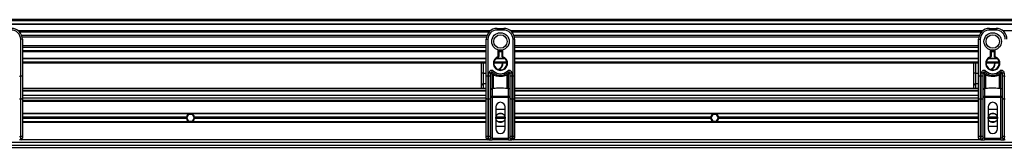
# Model space of a CAD drawing. Header units: millimetres. Extents: x 0 to 420, y 0 to 297.
# Tile 30 of 90: x 81 to 129, y 235 to 241. Entities that reach past the tile are written whole.
import ezdxf

# ---------------------------------------------------------------- set-up
doc = ezdxf.new("R2010")
doc.units = ezdxf.units.MM

msp = doc.modelspace()

# ---------------------------------------------------------------- linework, layer by layer
at = {"color": 7, "linetype": 'Continuous', "lineweight": 25}
for p, q in [((219.5208, 240.90892), (60.4792, 240.90892)), ((219.5208, 240.8559), (60.4792, 240.8559)), ((219.5208, 240.69686), (60.4792, 240.69686)), ((219.5208, 240.66982), (60.4792, 240.66982)), ((104.0566, 240.48481), (104.37468, 240.48481)), ((104.0566, 240.48481), (104.0566, 240.40528)), ((104.37468, 240.48481), (104.37468, 240.40528)), ((127.91284, 240.48481), (128.23092, 240.48481)), ((127.91284, 240.48481), (127.91284, 240.40528)), ((128.23092, 240.48481), (128.23092, 240.40528)), ((103.71204, 240.35756), (80.863, 240.35756)), ((103.65101, 240.29605), (80.92403, 240.29605)), ((103.55903, 240.13762), (81.01601, 240.13762)), ((103.53828, 240.066), (81.03676, 240.066)), ((104.37468, 240.40528), (104.0566, 240.40528)), ((127.56828, 240.35756), (104.71924, 240.35756)), ((127.50725, 240.29605), (104.78027, 240.29605)), ((127.41527, 240.13762), (104.87225, 240.13762)), ((127.39452, 240.066), (104.893, 240.066)), ((128.23092, 240.40528), (127.91284, 240.40528)), ((199.137, 240.35756), (128.57548, 240.35756)), ((80.96906, 238.16619), (80.96906, 239.95467)), ((81.04858, 239.95467), (80.96906, 239.95467)), ((81.04858, 239.95467), (81.04858, 239.48684)), ((103.52646, 239.63128), (81.04858, 239.63128)), ((103.52646, 239.55966), (81.04858, 239.55966)), ((103.52646, 239.95467), (103.60598, 239.95467)), ((103.52646, 239.48684), (103.52646, 239.95467)), ((103.60598, 239.95467), (103.60598, 238.16619)), ((104.8253, 238.16619), (104.8253, 239.95467)), ((104.90482, 239.95467), (104.8253, 239.95467)), ((104.90482, 239.95467), (104.90482, 239.48684)), ((127.3827, 239.63128), (104.90482, 239.63128)), ((127.3827, 239.55966), (104.90482, 239.55966)), ((127.3827, 239.48684), (127.3827, 239.95467)), ((127.3827, 239.95467), (127.46222, 239.95467)), ((127.46222, 239.95467), (127.46222, 238.16619)), ((81.04858, 239.48684), (81.04858, 239.15016)), ((103.52646, 239.40122), (81.04858, 239.40122)), ((103.52646, 239.33972), (81.04858, 239.33972)), ((81.04858, 239.15016), (81.04858, 238.16619)), ((103.52646, 239.15016), (103.52646, 239.48684)), ((103.52646, 238.16619), (103.52646, 239.15016)), ((104.10961, 239.11623), (104.10961, 239.43768)), ((104.11777, 239.09101), (104.10961, 239.11623)), ((104.13612, 239.11623), (104.10961, 239.11623)), ((104.13612, 239.43174), (104.13612, 239.11623)), ((104.29516, 239.40122), (104.13612, 239.40122)), ((104.29516, 239.33972), (104.13612, 239.33972)), ((104.29516, 239.09634), (104.29516, 239.43174)), ((104.32167, 239.43768), (104.32167, 239.11623)), ((104.90482, 239.48684), (104.90482, 239.15016)), ((127.3827, 239.40122), (104.90482, 239.40122)), ((127.3827, 239.33972), (104.90482, 239.33972)), ((104.90482, 239.15016), (104.90482, 238.16619)), ((127.3827, 239.15016), (127.3827, 239.48684)), ((127.3827, 238.16619), (127.3827, 239.15016)), ((127.96585, 239.11623), (127.96585, 239.43768)), ((127.97401, 239.09101), (127.96585, 239.11623)), ((127.99236, 239.11623), (127.96585, 239.11623)), ((127.99236, 239.43174), (127.99236, 239.11623)), ((128.1514, 239.40122), (127.99236, 239.40122)), ((128.1514, 239.33972), (127.99236, 239.33972)), ((128.1514, 239.09634), (128.1514, 239.43174)), ((128.17791, 239.43768), (128.17791, 239.11623)), ((103.52646, 239.02745), (81.04858, 239.02745)), ((103.52646, 239.00042), (81.04858, 239.00042)), ((103.52646, 238.84138), (81.04858, 238.84138)), ((103.52646, 238.78836), (81.04858, 238.78836)), ((103.30491, 238.30865), (103.30491, 238.78836)), ((103.38443, 238.78836), (103.38443, 238.30865)), ((104.53372, 238.78836), (103.89756, 238.78836)), ((104.52927, 238.84138), (103.90201, 238.84138)), ((104.45273, 239.00042), (103.97855, 239.00042)), ((104.42543, 239.02745), (104.00585, 239.02745)), ((127.3827, 239.02745), (104.90482, 239.02745)), ((127.3827, 239.00042), (104.90482, 239.00042)), ((127.3827, 238.84138), (104.90482, 238.84138)), ((127.3827, 238.78836), (104.90482, 238.78836)), ((127.16115, 238.30865), (127.16115, 238.78836)), ((127.24067, 238.78836), (127.24067, 238.30865)), ((128.38996, 238.78836), (127.7538, 238.78836)), ((128.38551, 238.84138), (127.75825, 238.84138)), ((128.30897, 239.00042), (127.83479, 239.00042)), ((128.28167, 239.02745), (127.86209, 239.02745)), ((80.91605, 238.16619), (80.96906, 238.16619)), ((80.96906, 237.04595), (80.96906, 238.16619)), ((81.04858, 238.16619), (80.96906, 238.16619)), ((81.04858, 238.16619), (81.04858, 237.07956)), ((103.38443, 238.30865), (103.30491, 238.30865)), ((103.30491, 237.72239), (103.30491, 238.30865)), ((103.38443, 238.30865), (103.38443, 237.78753)), ((103.38443, 238.30865), (103.52646, 238.30865)), ((103.52646, 237.07956), (103.52646, 238.16619)), ((103.60598, 238.16619), (103.52646, 238.16619)), ((103.60598, 238.16619), (103.60598, 237.04595)), ((103.60598, 238.16619), (103.65899, 238.16619)), ((103.65899, 238.16619), (103.65899, 238.31419)), ((103.73852, 238.31419), (103.65899, 238.31419)), ((103.65899, 237.04595), (103.65899, 238.16619)), ((103.73852, 238.16619), (103.65899, 238.16619)), ((103.73852, 238.31419), (103.73852, 238.16619)), ((103.74614, 238.30865), (103.73852, 238.30865)), ((103.73852, 238.16619), (103.73852, 237.07956)), ((103.88407, 238.22223), (103.81804, 238.26231)), ((103.81804, 238.26231), (103.81804, 237.5704)), ((103.82687, 238.35371), (103.87989, 238.41298)), ((103.88407, 237.5704), (103.88407, 238.22223)), ((104.61324, 238.26231), (104.54721, 238.22223)), ((104.54721, 237.5704), (104.54721, 238.22223)), ((104.55139, 238.41298), (104.60441, 238.35371)), ((104.61324, 237.5704), (104.61324, 238.26231)), ((104.69276, 238.30865), (104.68514, 238.30865)), ((104.69276, 238.16619), (104.69276, 238.31419)), ((104.77229, 238.31419), (104.69276, 238.31419)), ((104.69276, 237.07956), (104.69276, 238.16619)), ((104.77229, 238.16619), (104.69276, 238.16619)), ((104.77229, 238.31419), (104.77229, 238.16619)), ((104.77229, 238.16619), (104.77229, 237.04595)), ((104.77229, 238.16619), (104.8253, 238.16619)), ((104.8253, 237.04595), (104.8253, 238.16619)), ((104.90482, 238.16619), (104.8253, 238.16619)), ((104.90482, 238.16619), (104.90482, 237.07956)), ((127.24067, 238.30865), (127.16115, 238.30865)), ((127.16115, 237.72239), (127.16115, 238.30865)), ((127.24067, 238.30865), (127.24067, 237.78753)), ((127.24067, 238.30865), (127.3827, 238.30865)), ((127.46222, 238.16619), (127.3827, 238.16619)), ((127.3827, 237.07956), (127.3827, 238.16619)), ((127.46222, 238.16619), (127.51523, 238.16619)), ((127.46222, 238.16619), (127.46222, 237.04595)), ((127.59476, 238.31419), (127.51523, 238.31419)), ((127.51523, 238.16619), (127.51523, 238.31419)), ((127.51523, 237.04595), (127.51523, 238.16619)), ((127.59476, 238.16619), (127.51523, 238.16619)), ((127.59476, 238.31419), (127.59476, 238.16619)), ((127.60238, 238.30865), (127.59476, 238.30865)), ((127.59476, 238.16619), (127.59476, 237.07956)), ((127.74031, 238.22223), (127.67428, 238.26231)), ((127.67428, 238.26231), (127.67428, 237.5704)), ((127.68311, 238.35371), (127.73613, 238.41298)), ((127.74031, 237.5704), (127.74031, 238.22223)), ((128.46948, 238.26231), (128.40345, 238.22223)), ((128.40345, 237.5704), (128.40345, 238.22223)), ((128.40763, 238.41298), (128.46065, 238.35371)), ((128.46948, 237.5704), (128.46948, 238.26231)), ((128.549, 238.30865), (128.54138, 238.30865)), ((128.62853, 238.31419), (128.549, 238.31419)), ((128.549, 238.16619), (128.549, 238.31419)), ((128.549, 237.07956), (128.549, 238.16619)), ((128.62853, 238.16619), (128.549, 238.16619)), ((128.62853, 238.31419), (128.62853, 238.16619)), ((128.62853, 238.16619), (128.62853, 237.04595)), ((128.62853, 238.16619), (128.68154, 238.16619)), ((103.30491, 237.56904), (103.30491, 237.72239)), ((103.38443, 237.78753), (103.38443, 237.56904)), ((103.52646, 237.78753), (103.38443, 237.78753)), ((127.16115, 237.56904), (127.16115, 237.72239)), ((127.24067, 237.78753), (127.24067, 237.56904)), ((127.3827, 237.78753), (127.24067, 237.78753)), ((103.52646, 237.56904), (81.04858, 237.56904)), ((103.52646, 237.46302), (81.04858, 237.46302)), ((103.52646, 237.43651), (81.04858, 237.43651)), ((103.52646, 237.22445), (81.04858, 237.22445)), ((103.88407, 237.5704), (103.81804, 237.5704)), ((103.81804, 237.5704), (103.81804, 237.19507)), ((103.81804, 237.19507), (104.61324, 237.19507)), ((103.81804, 237.12993), (103.81804, 237.19507)), ((104.61324, 237.5704), (104.54721, 237.5704)), ((104.61324, 237.19507), (104.61324, 237.5704)), ((104.61324, 237.19507), (104.61324, 237.12993)), ((127.3827, 237.56904), (104.90482, 237.56904)), ((127.3827, 237.46302), (104.90482, 237.46302)), ((127.3827, 237.43651), (104.90482, 237.43651)), ((127.3827, 237.22445), (104.90482, 237.22445)), ((127.74031, 237.5704), (127.67428, 237.5704)), ((127.67428, 237.5704), (127.67428, 237.19507)), ((127.67428, 237.19507), (128.46948, 237.19507)), ((127.67428, 237.12993), (127.67428, 237.19507)), ((128.46948, 237.5704), (128.40345, 237.5704)), ((128.46948, 237.19507), (128.46948, 237.5704)), ((128.46948, 237.19507), (128.46948, 237.12993)), ((80.96906, 237.04595), (80.91605, 237.04595)), ((80.96906, 235.23044), (80.96906, 237.04595)), ((103.52646, 237.09192), (81.04858, 237.09192)), ((81.04858, 237.07956), (81.04858, 235.26404)), ((103.52646, 236.98059), (81.04858, 236.98059)), ((103.52646, 236.95408), (81.04858, 236.95408)), ((103.52646, 236.92758), (81.04858, 236.92758)), ((103.52646, 235.26404), (103.52646, 237.07956)), ((103.65899, 237.04595), (103.60598, 237.04595)), ((103.60598, 237.04595), (103.60598, 235.23044)), ((103.65899, 235.23044), (103.65899, 237.04595)), ((103.81804, 237.12993), (103.73852, 237.12993)), ((103.73852, 237.07956), (103.73852, 235.26404)), ((103.81804, 237.12993), (103.81804, 235.15691)), ((104.61324, 237.12993), (103.81804, 237.12993)), ((103.99033, 236.66781), (103.99033, 235.60753)), ((104.44095, 235.60753), (104.44095, 236.66781)), ((104.61324, 235.15691), (104.61324, 237.12993)), ((104.69276, 237.12993), (104.61324, 237.12993)), ((104.69276, 235.26404), (104.69276, 237.07956)), ((104.8253, 237.04595), (104.77229, 237.04595)), ((104.77229, 237.04595), (104.77229, 235.23044)), ((104.8253, 235.23044), (104.8253, 237.04595)), ((127.3827, 237.09192), (104.90482, 237.09192)), ((104.90482, 237.07956), (104.90482, 235.26404)), ((127.3827, 236.98059), (104.90482, 236.98059)), ((127.3827, 236.95408), (104.90482, 236.95408)), ((127.3827, 236.92758), (104.90482, 236.92758)), ((127.3827, 235.26404), (127.3827, 237.07956)), ((127.51523, 237.04595), (127.46222, 237.04595)), ((127.46222, 237.04595), (127.46222, 235.23044)), ((127.51523, 235.23044), (127.51523, 237.04595)), ((127.67428, 237.12993), (127.59476, 237.12993)), ((127.59476, 237.07956), (127.59476, 235.26404)), ((127.67428, 237.12993), (127.67428, 235.15691)), ((128.46948, 237.12993), (127.67428, 237.12993)), ((127.84657, 236.66781), (127.84657, 235.60753)), ((128.29719, 235.60753), (128.29719, 236.66781)), ((128.549, 237.12993), (128.46948, 237.12993)), ((128.46948, 235.15691), (128.46948, 237.12993)), ((128.549, 235.26404), (128.549, 237.07956)), ((128.68154, 237.04595), (128.62853, 237.04595)), ((128.62853, 237.04595), (128.62853, 235.23044)), ((103.52646, 236.35768), (81.04858, 236.35768)), ((89.16269, 236.33382), (81.04858, 236.33382)), ((89.10322, 236.29671), (89.0114, 236.13767)), ((89.28687, 236.29671), (89.10322, 236.29671)), ((89.16269, 236.33382), (89.2274, 236.33382)), ((103.52646, 236.33382), (89.2274, 236.33382)), ((89.37869, 236.13767), (89.28687, 236.29671)), ((103.99033, 236.56178), (104.44095, 236.56178)), ((104.32649, 236.33382), (104.10479, 236.33382)), ((104.26423, 236.35768), (104.16705, 236.35768)), ((127.3827, 236.35768), (104.90482, 236.35768)), ((114.56517, 236.33382), (104.90482, 236.33382)), ((114.5057, 236.29671), (114.41388, 236.13767)), ((114.68934, 236.29671), (114.5057, 236.29671)), ((114.62988, 236.33382), (114.56517, 236.33382)), ((127.3827, 236.33382), (114.62988, 236.33382)), ((114.78117, 236.13767), (114.68934, 236.29671)), ((127.84657, 236.56178), (128.29719, 236.56178)), ((128.18273, 236.33382), (127.96103, 236.33382)), ((128.12047, 236.35768), (128.02329, 236.35768)), ((88.99974, 236.17478), (81.04858, 236.17478)), ((88.99624, 236.13767), (81.04858, 236.13767)), ((88.99974, 236.10056), (81.04858, 236.10056)), ((89.16269, 235.94152), (81.04858, 235.94152)), ((103.52646, 235.91766), (81.04858, 235.91766)), ((89.0114, 236.13767), (89.10322, 235.97863)), ((89.10322, 235.97863), (89.28687, 235.97863)), ((89.2274, 235.94152), (89.16269, 235.94152)), ((103.52646, 235.94152), (89.2274, 235.94152)), ((89.28687, 235.97863), (89.37869, 236.13767)), ((103.52646, 236.17478), (89.39035, 236.17478)), ((103.52646, 236.10056), (89.39035, 236.10056)), ((103.52646, 236.13767), (89.39385, 236.13767)), ((104.44095, 236.13767), (103.99033, 236.13767)), ((104.44095, 235.71356), (103.99033, 235.71356)), ((104.43787, 236.17478), (103.99341, 236.17478)), ((104.43787, 236.10056), (103.99341, 236.10056)), ((104.32649, 235.94152), (104.10479, 235.94152)), ((104.26423, 235.91766), (104.16705, 235.91766)), ((114.40221, 236.17478), (104.90482, 236.17478)), ((114.39872, 236.13767), (104.90482, 236.13767)), ((114.40221, 236.10056), (104.90482, 236.10056)), ((114.56517, 235.94152), (104.90482, 235.94152)), ((127.3827, 235.91766), (104.90482, 235.91766)), ((114.41388, 236.13767), (114.5057, 235.97863)), ((114.5057, 235.97863), (114.68934, 235.97863)), ((114.62988, 235.94152), (114.56517, 235.94152)), ((127.3827, 235.94152), (114.62988, 235.94152)), ((114.68934, 235.97863), (114.78117, 236.13767)), ((127.3827, 236.17478), (114.79283, 236.17478)), ((127.3827, 236.10056), (114.79283, 236.10056)), ((127.3827, 236.13767), (114.79632, 236.13767)), ((128.29719, 236.13767), (127.84657, 236.13767)), ((128.29719, 235.71356), (127.84657, 235.71356)), ((128.29411, 236.17478), (127.84965, 236.17478)), ((128.29411, 236.10056), (127.84965, 236.10056)), ((128.18273, 235.94152), (127.96103, 235.94152)), ((128.12047, 235.91766), (128.02329, 235.91766)), ((80.91605, 235.23044), (80.96906, 235.23044)), ((80.96906, 235.07739), (80.96906, 235.23044)), ((81.04858, 235.26404), (81.04858, 235.15691)), ((103.52646, 235.15691), (103.52646, 235.26404)), ((103.60598, 235.23044), (103.65899, 235.23044)), ((103.60598, 235.23044), (103.60598, 235.07739)), ((103.65899, 235.07739), (103.65899, 235.23044)), ((103.73852, 235.26404), (103.73852, 235.15691)), ((104.69276, 235.15691), (104.69276, 235.26404)), ((104.77229, 235.23044), (104.8253, 235.23044)), ((104.77229, 235.23044), (104.77229, 235.07739)), ((104.8253, 235.07739), (104.8253, 235.23044)), ((104.90482, 235.26404), (104.90482, 235.15691)), ((127.3827, 235.15691), (127.3827, 235.26404)), ((127.46222, 235.23044), (127.51523, 235.23044)), ((127.46222, 235.23044), (127.46222, 235.07739)), ((127.51523, 235.07739), (127.51523, 235.23044)), ((127.59476, 235.26404), (127.59476, 235.15691)), ((128.549, 235.15691), (128.549, 235.26404)), ((128.62853, 235.23044), (128.68154, 235.23044)), ((128.62853, 235.23044), (128.62853, 235.07739)), ((77.49344, 234.81232), (138.35978, 234.81232)), ((138.32581, 234.94486), (77.52741, 234.94486)), ((80.96906, 235.07739), (80.91605, 235.07739)), ((103.60598, 235.07739), (80.96906, 235.07739)), ((103.65899, 235.07739), (103.60598, 235.07739)), ((103.65899, 235.07739), (103.81804, 235.07739)), ((103.81804, 235.15691), (103.73852, 235.15691)), ((103.81804, 235.15691), (103.81804, 235.07739)), ((103.81804, 235.15691), (104.61324, 235.15691)), ((104.61324, 235.07739), (103.81804, 235.07739)), ((104.69276, 235.15691), (104.61324, 235.15691)), ((104.61324, 235.07739), (104.61324, 235.15691)), ((104.61324, 235.07739), (104.77229, 235.07739)), ((104.8253, 235.07739), (104.77229, 235.07739)), ((127.46222, 235.07739), (104.8253, 235.07739)), ((127.51523, 235.07739), (127.46222, 235.07739)), ((127.51523, 235.07739), (127.67428, 235.07739)), ((127.67428, 235.15691), (127.59476, 235.15691)), ((127.67428, 235.15691), (127.67428, 235.07739)), ((127.67428, 235.15691), (128.46948, 235.15691)), ((128.46948, 235.07739), (127.67428, 235.07739)), ((128.46948, 235.07739), (128.46948, 235.15691)), ((128.549, 235.15691), (128.46948, 235.15691)), ((128.46948, 235.07739), (128.62853, 235.07739)), ((128.68154, 235.07739), (128.62853, 235.07739)), ((77.46255, 234.70629), (138.39068, 234.70629))]:
    msp.add_line(p, q, dxfattribs=at)
at = {"color": 7, "linetype": 'Continuous', "lineweight": 25, "flags": 128}
for points in [[(81.04858, 237.07956), (81.04705, 237.073), (81.04253, 237.0667), (81.03518, 237.06089), (81.02529, 237.0558), (81.01324, 237.05162), (80.99949, 237.04851), (80.98457, 237.0466), (80.96906, 237.04595)], [(103.60598, 237.04595), (103.59047, 237.0466), (103.57555, 237.04851), (103.5618, 237.05162), (103.54975, 237.0558), (103.53986, 237.06089), (103.53251, 237.0667), (103.52799, 237.073), (103.52646, 237.07956)], [(103.73852, 237.07956), (103.73699, 237.073), (103.73246, 237.0667), (103.72511, 237.06089), (103.71522, 237.0558), (103.70317, 237.05162), (103.68943, 237.04851), (103.67451, 237.0466), (103.65899, 237.04595)], [(104.77229, 237.04595), (104.75677, 237.0466), (104.74185, 237.04851), (104.72811, 237.05162), (104.71606, 237.0558), (104.70617, 237.06089), (104.69882, 237.0667), (104.69429, 237.073), (104.69276, 237.07956)], [(104.90482, 237.07956), (104.90329, 237.073), (104.89877, 237.0667), (104.89142, 237.06089), (104.88153, 237.0558), (104.86948, 237.05162), (104.85573, 237.04851), (104.84081, 237.0466), (104.8253, 237.04595)], [(127.46222, 237.04595), (127.44671, 237.0466), (127.43179, 237.04851), (127.41804, 237.05162), (127.40599, 237.0558), (127.3961, 237.06089), (127.38875, 237.0667), (127.38423, 237.073), (127.3827, 237.07956)], [(127.59476, 237.07956), (127.59323, 237.073), (127.5887, 237.0667), (127.58135, 237.06089), (127.57146, 237.0558), (127.55941, 237.05162), (127.54567, 237.04851), (127.53075, 237.0466), (127.51523, 237.04595)], [(128.62853, 237.04595), (128.61301, 237.0466), (128.59809, 237.04851), (128.58435, 237.05162), (128.5723, 237.0558), (128.56241, 237.06089), (128.55506, 237.0667), (128.55053, 237.073), (128.549, 237.07956)], [(81.04858, 235.26404), (81.04705, 235.25749), (81.04253, 235.25118), (81.03518, 235.24537), (81.02529, 235.24028), (81.01324, 235.2361), (80.99949, 235.233), (80.98457, 235.23108), (80.96906, 235.23044)], [(103.60598, 235.23044), (103.59047, 235.23108), (103.57555, 235.233), (103.5618, 235.2361), (103.54975, 235.24028), (103.53986, 235.24537), (103.53251, 235.25118), (103.52799, 235.25749), (103.52646, 235.26404)], [(103.73852, 235.26404), (103.73699, 235.25749), (103.73246, 235.25118), (103.72511, 235.24537), (103.71522, 235.24028), (103.70317, 235.2361), (103.68943, 235.233), (103.67451, 235.23108), (103.65899, 235.23044)], [(104.77229, 235.23044), (104.75677, 235.23108), (104.74185, 235.233), (104.72811, 235.2361), (104.71606, 235.24028), (104.70617, 235.24537), (104.69882, 235.25118), (104.69429, 235.25749), (104.69276, 235.26404)], [(104.90482, 235.26404), (104.90329, 235.25749), (104.89877, 235.25118), (104.89142, 235.24537), (104.88153, 235.24028), (104.86948, 235.2361), (104.85573, 235.233), (104.84081, 235.23108), (104.8253, 235.23044)], [(127.46222, 235.23044), (127.44671, 235.23108), (127.43179, 235.233), (127.41804, 235.2361), (127.40599, 235.24028), (127.3961, 235.24537), (127.38875, 235.25118), (127.38423, 235.25749), (127.3827, 235.26404)], [(127.59476, 235.26404), (127.59323, 235.25749), (127.5887, 235.25118), (127.58135, 235.24537), (127.57146, 235.24028), (127.55941, 235.2361), (127.54567, 235.233), (127.53075, 235.23108), (127.51523, 235.23044)], [(128.62853, 235.23044), (128.61301, 235.23108), (128.59809, 235.233), (128.58435, 235.2361), (128.5723, 235.24028), (128.56241, 235.24537), (128.55506, 235.25118), (128.55053, 235.25749), (128.549, 235.26404)]]:
    msp.add_lwpolyline(points, dxfattribs=at)
at = {"color": 7, "linetype": 'Continuous', "lineweight": 25}
for centre, radius in [((104.21564, 239.84864), 0.42442), ((104.21564, 239.84864), 0.32646), ((128.07188, 239.84864), 0.42442), ((128.07188, 239.84864), 0.32646), ((104.21564, 236.13767), 0.22531), ((128.07188, 236.13767), 0.22531)]:
    msp.add_circle(centre, radius, dxfattribs=at)
for centre, radius, start, end in [((80.51844, 239.95467), 0.53014, 0, 90), ((104.0566, 239.95467), 0.53014, 90, 180), ((104.37468, 239.95467), 0.53014, 0, 90), ((127.91284, 239.95467), 0.53014, 90, 180), ((128.23092, 239.95467), 0.53014, 0, 90), ((80.51844, 239.95467), 0.45062, 0, 90), ((104.0566, 239.95467), 0.45062, 90, 180), ((104.37468, 239.95467), 0.45062, 0, 90), ((127.91284, 239.95467), 0.45062, 90, 180), ((128.23092, 239.95467), 0.45062, 0, 90), ((104.21564, 238.78836), 0.34459, 107.920213, 72.079787), ((104.21564, 238.78836), 0.31808, 107.920213, 75.522488), ((104.10961, 239.11623), 0.02651, 287.920213, 0), ((128.07188, 238.78836), 0.34459, 107.920213, 72.079787), ((128.07188, 238.78836), 0.31808, 107.920213, 75.522488), ((127.96585, 239.11623), 0.02651, 287.920213, 0), ((103.99409, 238.78836), 0.31808, 290.380401, 360), ((103.99409, 238.78836), 0.34459, 295.881191, 360), ((127.85033, 238.78836), 0.31808, 290.380401, 360), ((127.85033, 238.78836), 0.34459, 295.881191, 360), ((103.79153, 238.31419), 0.13253, 48.189685, 180), ((103.79153, 238.31419), 0.05301, 48.189685, 180), ((103.79153, 238.31419), 0.05301, 48.190689, 179.99948), ((103.80801, 238.27834), 0.0689, 75.207531, 153.906305), ((104.21564, 238.78836), 0.58315, 228.189685, 311.810315), ((104.21564, 238.78836), 0.50363, 228.189685, 311.810315), ((104.21316, 238.0519), 0.37056, 141.327049, 152.635406), ((104.21812, 238.0519), 0.37056, 27.364594, 38.672951), ((104.63975, 238.31419), 0.13253, 0, 131.810315), ((104.63975, 238.31419), 0.05301, 0, 131.810315), ((104.63975, 238.31419), 0.05301, 0.00052, 131.809311), ((104.62327, 238.27834), 0.0689, 26.093695, 104.792469), ((127.64777, 238.31419), 0.13253, 48.189685, 180), ((127.64777, 238.31419), 0.05301, 48.189685, 180), ((127.64777, 238.31419), 0.05301, 48.190689, 179.99948), ((127.66425, 238.27834), 0.0689, 75.207531, 153.906305), ((128.07188, 238.78836), 0.58315, 228.189685, 311.810315), ((128.07188, 238.78836), 0.50363, 228.189685, 311.810315), ((128.0694, 238.0519), 0.37056, 141.327049, 152.635406), ((128.07436, 238.0519), 0.37056, 27.364594, 38.672951), ((128.49599, 238.31419), 0.13253, 0, 131.810315), ((128.49599, 238.31419), 0.05301, 0, 131.810315), ((128.49599, 238.31419), 0.05301, 0.00052, 131.809311), ((128.47951, 238.27834), 0.0689, 26.093695, 104.792469), ((103.37789, 237.71441), 0.07342, 84.888926, 173.756454), ((127.23413, 237.71441), 0.07342, 84.888926, 173.756454), ((103.8115, 237.49728), 0.07342, 84.888926, 173.756454), ((103.8115, 237.12194), 0.07342, 84.888926, 173.756454), ((104.61978, 237.49728), 0.07342, 6.243546, 95.111074), ((104.61978, 237.12194), 0.07342, 6.243546, 95.111074), ((127.66774, 237.49728), 0.07342, 84.888926, 173.756454), ((127.66774, 237.12194), 0.07342, 84.888926, 173.756454), ((128.47602, 237.49728), 0.07342, 6.243546, 95.111074), ((128.47602, 237.12194), 0.07342, 6.243546, 95.111074), ((104.21564, 236.66781), 0.22531, 0, 180), ((128.07188, 236.66781), 0.22531, 0, 180), ((89.19504, 236.13767), 0.1988, 99.366789, 169.241682), ((89.19504, 236.13767), 0.1988, 10.758318, 80.633211), ((114.59752, 236.13767), 0.1988, 99.366789, 169.241682), ((114.59752, 236.13767), 0.1988, 10.758318, 80.633211), ((89.19504, 236.13767), 0.1988, 169.241682, 180), ((89.19504, 236.13767), 0.1988, 180, 190.758318), ((89.19504, 236.13767), 0.1988, 190.758318, 260.633211), ((89.19504, 236.13767), 0.1988, 279.366789, 349.241682), ((89.19504, 236.13767), 0.1988, 0, 10.758318), ((89.19504, 236.13767), 0.1988, 349.241682, 0), ((114.59752, 236.13767), 0.1988, 169.241682, 180), ((114.59752, 236.13767), 0.1988, 180, 190.758318), ((114.59752, 236.13767), 0.1988, 190.758318, 260.633211), ((114.59752, 236.13767), 0.1988, 279.366789, 349.241682), ((114.59752, 236.13767), 0.1988, 0, 10.758318), ((114.59752, 236.13767), 0.1988, 349.241682, 0), ((104.21564, 235.60753), 0.22531, 180, 0), ((128.07188, 235.60753), 0.22531, 180, 0), ((80.96906, 235.15691), 0.07952, 270, 0), ((103.60598, 235.15691), 0.07952, 180, 270), ((103.65899, 235.15691), 0.07952, 270, 0), ((104.77229, 235.15691), 0.07952, 180, 270), ((104.8253, 235.15691), 0.07952, 270, 0), ((127.46222, 235.15691), 0.07952, 180, 270), ((127.51523, 235.15691), 0.07952, 270, 0), ((128.62853, 235.15691), 0.07952, 180, 270)]:
    msp.add_arc(centre, radius, start, end, dxfattribs=at)
for points, knots in [([(104.29516, 239.09634), (104.29538, 239.09651), (104.29581, 239.09685), (104.29906, 239.09935), (104.30401, 239.10314), (104.31114, 239.1085), (104.31737, 239.1131), (104.32106, 239.1158), (104.3216, 239.11619), (104.32167, 239.11623)], [0, 0, 0, 0, 0.16194992, 0.32336195, 0.4972773, 0.7062892, 0.9573608, 0.99480442, 1, 1, 1, 1]), ([(128.1514, 239.09634), (128.15162, 239.09651), (128.15205, 239.09685), (128.1553, 239.09935), (128.16025, 239.10314), (128.16738, 239.1085), (128.17361, 239.1131), (128.1773, 239.1158), (128.17784, 239.11619), (128.17791, 239.11623)], [0, 0, 0, 0, 0.16194992, 0.32336195, 0.4972773, 0.7062892, 0.9573608, 0.99480442, 1, 1, 1, 1]), ([(103.74614, 238.30865), (103.74451, 238.30983), (103.741, 238.31238), (103.73882, 238.31398), (103.73859, 238.31414), (103.73852, 238.31419)], [0, 0, 0, 0, 0.37275472, 0.80355374, 1, 1, 1, 1]), ([(103.81804, 238.26231), (103.81792, 238.26239), (103.81772, 238.26251), (103.81742, 238.26269), (103.81707, 238.2629), (103.81656, 238.26322), (103.81578, 238.2637), (103.81458, 238.26444), (103.81274, 238.26558), (103.8099, 238.26733), (103.80547, 238.27006), (103.79835, 238.27448), (103.78522, 238.2827), (103.7724, 238.29092), (103.75735, 238.30085), (103.75093, 238.30531), (103.74614, 238.30865)], [0, 0, 0, 0, 0.00419055, 0.00685655, 0.01050099, 0.01608276, 0.02463309, 0.03773692, 0.0578443, 0.08879626, 0.13682222, 0.21288297, 0.34057388, 0.61171574, 0.70987367, 1, 1, 1, 1]), ([(103.81804, 238.26231), (103.81804, 238.26245), (103.81806, 238.26275), (103.81809, 238.2632), (103.81812, 238.26377), (103.81816, 238.26457), (103.81823, 238.26583), (103.81835, 238.26778), (103.81853, 238.27084), (103.81884, 238.2757), (103.81939, 238.2837), (103.82057, 238.29915), (103.82202, 238.31438), (103.82395, 238.33206), (103.8249, 238.33945), (103.8256, 238.34496)], [0, 0, 0, 0, 0.004265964, 0.008890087, 0.013806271, 0.021446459, 0.033330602, 0.05185022, 0.080825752, 0.126576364, 0.20045088, 0.32751798, 0.612685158, 0.71115998, 1, 1, 1, 1]), ([(103.82687, 238.35371), (103.82685, 238.35364), (103.82679, 238.35342), (103.82641, 238.35093), (103.82586, 238.34684), (103.8256, 238.34496)], [0, 0, 0, 0, 0.19789451, 0.62975779, 1, 1, 1, 1]), ([(104.54721, 238.22223), (104.51057, 238.20551), (104.43625, 238.17161), (104.31646, 238.1447), (104.19326, 238.13787), (104.04494, 238.15404), (103.94529, 238.19628), (103.88407, 238.22223)], [0, 0, 0, 0, 0.175347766, 0.355579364, 0.531018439, 0.711881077, 1, 1, 1, 1]), ([(104.60441, 238.35371), (104.60445, 238.35351), (104.60454, 238.35309), (104.60502, 238.34987), (104.60548, 238.3464), (104.60568, 238.34496)], [0, 0, 0, 0, 0.3358482, 0.72238304, 1, 1, 1, 1]), ([(104.60568, 238.34496), (104.60638, 238.33945), (104.60733, 238.33206), (104.60926, 238.31438), (104.61071, 238.29915), (104.61189, 238.2837), (104.61244, 238.2757), (104.61275, 238.27084), (104.61293, 238.26778), (104.61305, 238.26583), (104.61312, 238.26457), (104.61316, 238.26377), (104.61319, 238.2632), (104.61322, 238.26275), (104.61324, 238.26245), (104.61324, 238.26231)], [0, 0, 0, 0, 0.28884002, 0.38731484, 0.67248202, 0.79954912, 0.87342364, 0.91917425, 0.94814978, 0.9666694, 0.97855354, 0.98619373, 0.99110991, 0.99573404, 1, 1, 1, 1]), ([(104.68514, 238.30865), (104.68035, 238.30531), (104.67393, 238.30085), (104.65888, 238.29092), (104.64606, 238.2827), (104.63293, 238.27448), (104.62581, 238.27006), (104.62138, 238.26733), (104.61854, 238.26558), (104.6167, 238.26444), (104.6155, 238.2637), (104.61472, 238.26322), (104.61421, 238.2629), (104.61386, 238.26269), (104.61356, 238.26251), (104.61336, 238.26239), (104.61324, 238.26231)], [0, 0, 0, 0, 0.29012633, 0.38828426, 0.65942612, 0.78711703, 0.86317778, 0.91120374, 0.9421557, 0.96226308, 0.97536691, 0.98391724, 0.98949901, 0.99314345, 0.99580945, 1, 1, 1, 1]), ([(104.69276, 238.31419), (104.69257, 238.31406), (104.69216, 238.31376), (104.68937, 238.31171), (104.68639, 238.30955), (104.68514, 238.30865)], [0, 0, 0, 0, 0.33368437, 0.72015173, 1, 1, 1, 1]), ([(127.60238, 238.30865), (127.60075, 238.30983), (127.59724, 238.31238), (127.59506, 238.31398), (127.59483, 238.31414), (127.59476, 238.31419)], [0, 0, 0, 0, 0.37275472, 0.80355374, 1, 1, 1, 1]), ([(127.67428, 238.26231), (127.67416, 238.26239), (127.67396, 238.26251), (127.67366, 238.26269), (127.67331, 238.2629), (127.6728, 238.26322), (127.67202, 238.2637), (127.67082, 238.26444), (127.66898, 238.26558), (127.66614, 238.26733), (127.66171, 238.27006), (127.65459, 238.27448), (127.64146, 238.2827), (127.62864, 238.29092), (127.61359, 238.30085), (127.60717, 238.30531), (127.60238, 238.30865)], [0, 0, 0, 0, 0.00419055, 0.00685655, 0.01050099, 0.01608276, 0.02463309, 0.03773692, 0.0578443, 0.08879626, 0.13682222, 0.21288297, 0.34057388, 0.61171574, 0.70987367, 1, 1, 1, 1]), ([(127.67428, 238.26231), (127.67428, 238.26245), (127.6743, 238.26275), (127.67433, 238.2632), (127.67436, 238.26377), (127.6744, 238.26457), (127.67447, 238.26583), (127.67459, 238.26778), (127.67477, 238.27084), (127.67508, 238.2757), (127.67563, 238.2837), (127.67681, 238.29915), (127.67826, 238.31438), (127.68019, 238.33206), (127.68114, 238.33945), (127.68184, 238.34496)], [0, 0, 0, 0, 0.004265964, 0.008890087, 0.013806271, 0.021446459, 0.033330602, 0.05185022, 0.080825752, 0.126576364, 0.20045088, 0.32751798, 0.612685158, 0.71115998, 1, 1, 1, 1]), ([(127.68311, 238.35371), (127.68309, 238.35364), (127.68303, 238.35342), (127.68265, 238.35093), (127.6821, 238.34684), (127.68184, 238.34496)], [0, 0, 0, 0, 0.19789451, 0.62975779, 1, 1, 1, 1]), ([(128.40345, 238.22223), (128.36681, 238.20551), (128.29249, 238.17161), (128.1727, 238.1447), (128.0495, 238.13787), (127.90118, 238.15404), (127.80153, 238.19628), (127.74031, 238.22223)], [0, 0, 0, 0, 0.175347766, 0.355579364, 0.531018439, 0.711881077, 1, 1, 1, 1]), ([(128.46065, 238.35371), (128.46069, 238.35351), (128.46078, 238.35309), (128.46126, 238.34987), (128.46172, 238.3464), (128.46192, 238.34496)], [0, 0, 0, 0, 0.3358482, 0.72238304, 1, 1, 1, 1]), ([(128.46192, 238.34496), (128.46262, 238.33945), (128.46357, 238.33206), (128.4655, 238.31438), (128.46695, 238.29915), (128.46813, 238.2837), (128.46868, 238.2757), (128.46899, 238.27084), (128.46917, 238.26778), (128.46929, 238.26583), (128.46936, 238.26457), (128.4694, 238.26377), (128.46943, 238.2632), (128.46946, 238.26275), (128.46948, 238.26245), (128.46948, 238.26231)], [0, 0, 0, 0, 0.28884002, 0.38731484, 0.67248202, 0.79954912, 0.87342364, 0.91917425, 0.94814978, 0.9666694, 0.97855354, 0.98619373, 0.99110991, 0.99573404, 1, 1, 1, 1]), ([(128.54138, 238.30865), (128.53659, 238.30531), (128.53017, 238.30085), (128.51512, 238.29092), (128.5023, 238.2827), (128.48917, 238.27448), (128.48205, 238.27006), (128.47762, 238.26733), (128.47478, 238.26558), (128.47294, 238.26444), (128.47174, 238.2637), (128.47096, 238.26322), (128.47045, 238.2629), (128.4701, 238.26269), (128.4698, 238.26251), (128.4696, 238.26239), (128.46948, 238.26231)], [0, 0, 0, 0, 0.29012633, 0.38828426, 0.65942612, 0.78711703, 0.86317778, 0.91120374, 0.9421557, 0.96226308, 0.97536691, 0.98391724, 0.98949901, 0.99314345, 0.99580945, 1, 1, 1, 1]), ([(128.549, 238.31419), (128.54881, 238.31406), (128.5484, 238.31376), (128.54561, 238.31171), (128.54263, 238.30955), (128.54138, 238.30865)], [0, 0, 0, 0, 0.33368437, 0.72015173, 1, 1, 1, 1]), ([(104.54721, 237.5704), (104.42335, 237.5728), (104.20228, 237.57707), (103.98125, 237.57244), (103.88407, 237.5704)], [0, 0, 0, 0, 0.56028269, 1, 1, 1, 1]), ([(128.40345, 237.5704), (128.27959, 237.5728), (128.05852, 237.57707), (127.83749, 237.57244), (127.74031, 237.5704)], [0, 0, 0, 0, 0.56028269, 1, 1, 1, 1])]:
    msp.add_open_spline(points, degree=3, knots=knots, dxfattribs=at)

doc.saveas('drawing.dxf')
